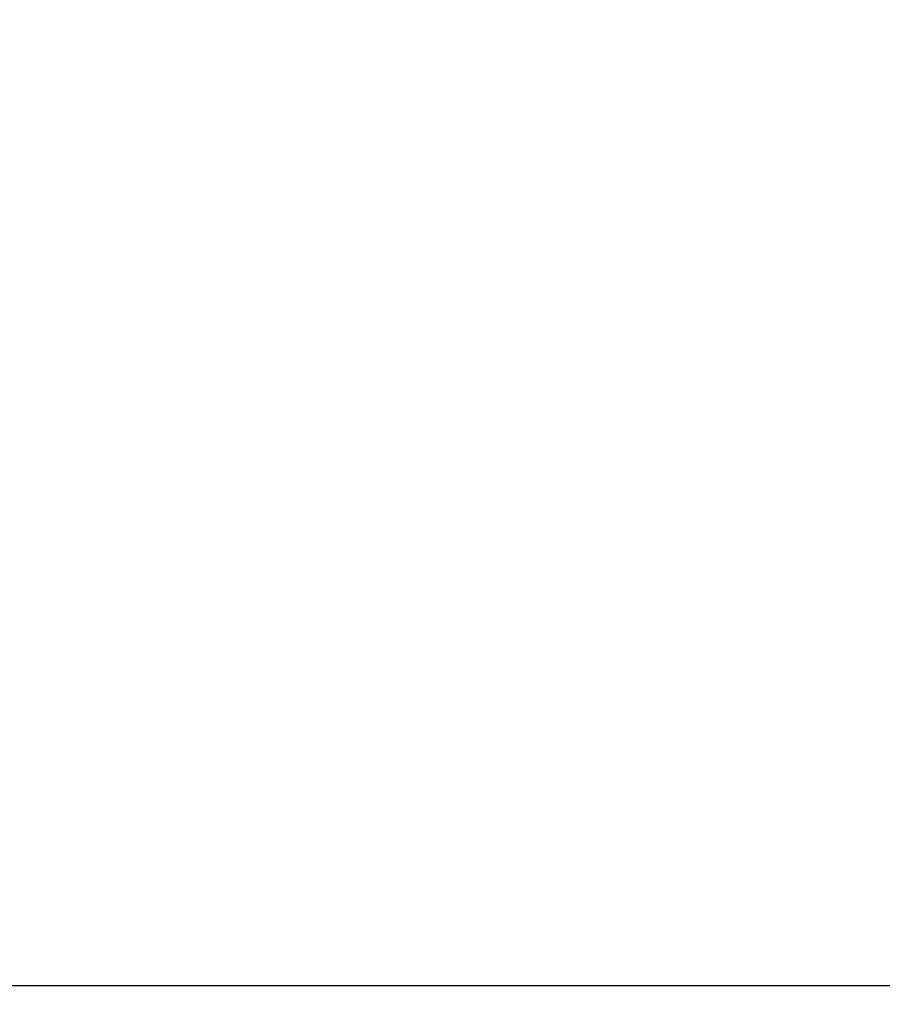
# Model space of a CAD drawing. Header units: millimetres. Extents: x 1995 to 3607, y -998 to -363.
# Tile 69 of 256: x 2442.15 to 2443.57, y -460.18 to -458.56. Entities that reach past the tile are written whole.
import ezdxf

# ---------------------------------------------------------------- set-up
doc = ezdxf.new("R2010")
doc.units = ezdxf.units.MM
doc.header["$MEASUREMENT"] = 0
doc.layers.add('Black Base', color=7, linetype='Continuous', true_color=0x000000)
doc.layers.add('Default', color=7, linetype='Continuous', true_color=0x000000)

# ---------------------------------------------------------------- blocks, each defined once
blk = doc.blocks.new('3')
at = {"layer": 'Default'}
for points in [[(2419.5199, -460.2148, 907.5575), (2419.528, -454.5503, 907.5575), (2420.5547, -443.4353, 907.5575), (2425.1744, -427.1554, 907.5575), (2432.7278, -412.0183, 907.5575), (2442.7829, -398.6809, 907.5575), (2455.2771, -387.2412, 907.5575), (2469.688, -378.3053, 907.5575), (2485.4834, -372.1843, 907.5575), (2502.1012, -369.0836, 907.5575), (2518.9779, -369.0886, 907.5575), (2535.5521, -372.1873, 907.5575), (2551.2717, -378.2719, 907.5575), (2565.6207, -387.1398, 907.5575), (2578.1052, -398.5162, 907.5575), (2588.1989, -411.8331, 907.5575), (2595.8066, -426.9935, 907.5575), (2600.4737, -443.3435, 907.5575), (2601.5106, -454.5166, 907.5575), (2601.5199, -460.2148, 907.5575)], [(2419.5199, -460.2148, 907.8075), (2419.528, -454.5503, 907.8075), (2420.5547, -443.4353, 907.8075), (2425.1744, -427.1554, 907.8075), (2432.7278, -412.0183, 907.8075), (2442.7829, -398.6809, 907.8075), (2455.2771, -387.2412, 907.8075), (2469.688, -378.3053, 907.8075), (2485.4834, -372.1843, 907.8075), (2502.1012, -369.0836, 907.8075), (2518.9779, -369.0886, 907.8075), (2535.5521, -372.1873, 907.8075), (2551.2717, -378.2719, 907.8075), (2565.6207, -387.1398, 907.8075), (2578.1052, -398.5162, 907.8075), (2588.1989, -411.8331, 907.8075), (2595.8066, -426.9935, 907.8075), (2600.4737, -443.3435, 907.8075), (2601.5106, -454.5166, 907.8075), (2601.5199, -460.2148, 907.8075)]]:
    blk.add_open_spline(points, degree=3, dxfattribs=at)
blk.add_open_spline([(2601.5199, -460.2148, 908.0575), (2601.5106, -454.5166, 908.0575), (2600.4737, -443.3435, 908.0575), (2595.8066, -426.9935, 908.0575), (2588.1989, -411.8331, 908.0575), (2578.1052, -398.5162, 908.0575), (2565.6207, -387.1398, 908.0575), (2551.2717, -378.2719, 908.0575), (2535.5521, -372.1873, 908.0575), (2518.9779, -369.0886, 908.0575), (2502.1012, -369.0836, 908.0575), (2485.4834, -372.1843, 908.0575), (2469.688, -378.3053, 908.0575), (2455.2771, -387.2412, 908.0575), (2442.7829, -398.6809, 908.0575), (2432.7278, -412.0183, 908.0575), (2425.1744, -427.1554, 908.0575), (2420.5547, -443.4353, 908.0575), (2419.528, -454.5503, 908.0575), (2419.5199, -460.2148, 908.0575)], degree=3, knots=[-1, -1, -1, -1, -0.941176, -0.882353, -0.823529, -0.764706, -0.705882, -0.647059, -0.588235, -0.529412, -0.470588, -0.411765, -0.352941, -0.294118, -0.235294, -0.176471, -0.117647, -0.058824, 0, 0, 0, 0], dxfattribs=at)
blk = doc.blocks.new('2')
at = {"layer": 'Default'}
for centre in [(2510.5199, -460.2148, 905.5575), (2510.5199, -460.2148, 907.5575), (2510.5199, -460.2148, 906.5575)]:
    blk.add_arc(centre, 91, 0, 180, dxfattribs=at)
blk = doc.blocks.new('1')
at = {"layer": 'Default'}
blk.add_line((2426.1153, -460.1507, 929.0575), (2445.4976, -460.1507, 929.0575), dxfattribs=at)
for centre, radius, start, end in [((2510.5199, -460.2148, 907.3575), 94.9997, 0, 180), ((2510.5199, -460.2148, 914.8523), 94.0794, 0, 177.612957), ((2510.5199, -460.2148, 922.347), 93.1592, 360, 180), ((2510.5199, -460.2148, 925.2361), 92.4234, 0, 180), ((2510.5199, -460.2148, 907.3575), 91.25, 0, 180), ((2510.5199, -460.2148, 908.0575), 91.25, 0, 180), ((2510.5199, -460.2148, 907.7075), 91.25, 0, 180), ((2510.5199, -460.2148, 927.847), 90.9842, 0, 180), ((2510.5199, -460.2148, 908.0575), 90.25, 360, 180), ((2510.5199, -460.2148, 916.1884), 89.8239, 360, 177.469599), ((2510.5199, -460.2148, 924.3192), 89.3978, 360, 180), ((2510.5199, -460.2148, 929.7129), 89.257, 0, 180), ((2510.5199, -460.2148, 931.1653), 87.0831, 0, 180), ((2450.0972, -460.2148, 932.3575), 17.1799, 360, 180)]:
    blk.add_arc(centre, radius, start, end, dxfattribs=at)
blk.add_rational_spline([(2592.6225, -460.2148, 932.3575), (2592.6224, -378.1122, 932.3575), (2510.5199, -378.1122, 932.3575), (2428.4173, -378.1122, 932.3575), (2428.4172, -460.2148, 932.3575)], [0.999999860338, 0.707106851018, 1, 0.707106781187, 1], degree=2, knots=[-257.932929, -257.932929, -257.932929, -128.96648, -128.96648, 0, 0, 0], dxfattribs=at)

msp = doc.modelspace()

# ---------------------------------------------------------------- block references
at = {"layer": 'Black Base'}
for name in ['1', '3', '2']:
    msp.add_blockref(name, (0, 0), dxfattribs=at)

doc.saveas('drawing.dxf')
